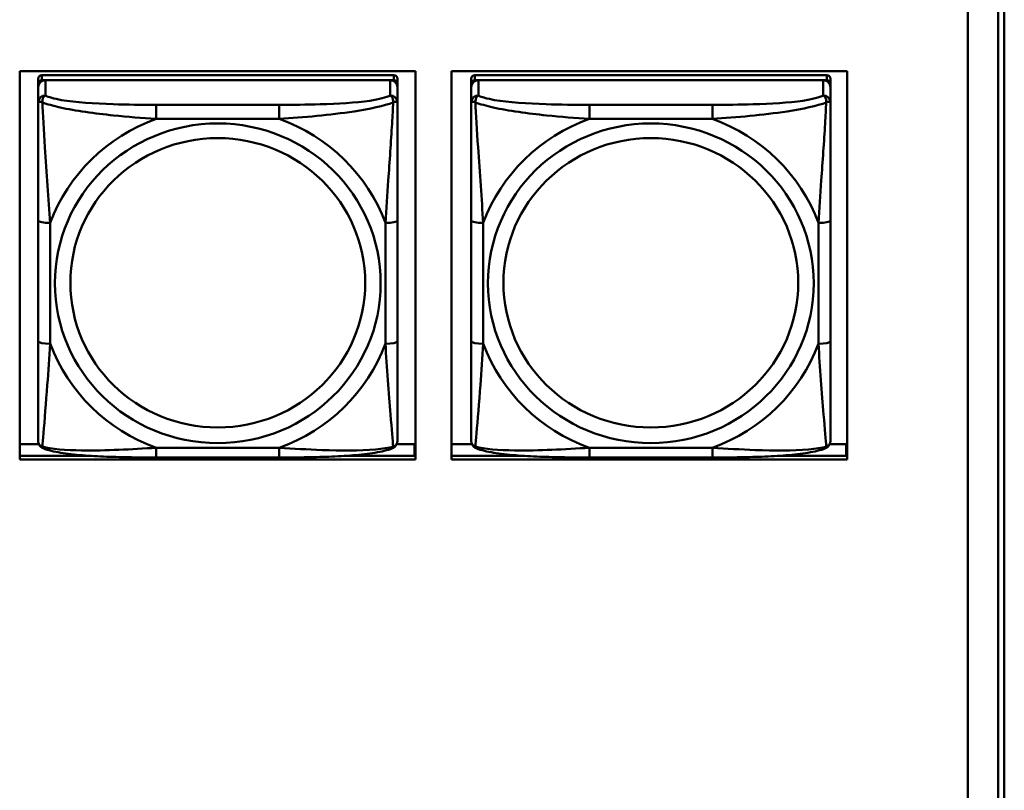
# Model space of a CAD drawing. Header units: inches. Extents: x 0.8 to 75.7, y -7.8 to 49.3.
# Tile 216 of 256: x 54.5 to 56.1, y 19 to 20.3. Entities that reach past the tile are written whole.
import ezdxf

# ---------------------------------------------------------------- set-up
doc = ezdxf.new("R2010")
doc.units = ezdxf.units.IN
doc.header["$MEASUREMENT"] = 0
doc.layers.add('Visible Edges(ROSSANSI)', color=7, linetype='Continuous', lineweight=50)
doc.layers.add('Visible Tangent Edges(ROSSANSI)', color=7, linetype='Continuous', lineweight=50)

msp = doc.modelspace()

# ---------------------------------------------------------------- linework, layer by layer
at = {"layer": 'Visible Edges(ROSSANSI)'}
for p, q in [((56.0803, 21.512), (56.0803, 16.5589)), ((56.1303, 16.5098), (56.1303, 21.4629)), ((56.1403, 21.4633), (56.1403, 16.5102)), ((54.5214, 19.531), (54.5214, 20.1697)), ((54.5214, 20.1697), (55.172, 20.1697)), ((54.5518, 20.1572), (54.5518, 20.149)), ((55.1365, 20.163), (54.5577, 20.163)), ((55.1424, 20.149), (55.1424, 20.1572)), ((55.172, 20.1697), (55.172, 19.531)), ((55.2314, 19.531), (55.2314, 20.1697)), ((55.2314, 20.1697), (55.882, 20.1697)), ((55.2638, 20.1572), (55.2638, 20.149)), ((55.8485, 20.163), (55.2697, 20.163)), ((55.8544, 20.149), (55.8544, 20.1572)), ((55.882, 20.1697), (55.882, 19.531)), ((54.5518, 20.1432), (54.5518, 20.149)), ((54.5518, 20.1432), (54.5518, 20.1183)), ((54.5577, 20.1548), (55.1365, 20.1548)), ((55.1306, 20.1548), (54.5636, 20.1548)), ((55.1424, 20.149), (55.1424, 20.1432)), ((55.1424, 20.1183), (55.1424, 20.1432)), ((55.2638, 20.1432), (55.2638, 20.149)), ((55.2638, 20.1432), (55.2638, 20.1183)), ((55.2697, 20.1548), (55.8485, 20.1548)), ((55.8426, 20.1548), (55.2756, 20.1548)), ((55.8544, 20.149), (55.8544, 20.1432)), ((55.8544, 20.1183), (55.8544, 20.1432)), ((54.5518, 19.9238), (54.5518, 19.7252)), ((55.1424, 19.7252), (55.1424, 19.9238)), ((55.2638, 19.9238), (55.2638, 19.7252)), ((55.8544, 19.7252), (55.8544, 19.9238)), ((54.5214, 19.5559), (54.5531, 19.5559)), ((55.1411, 19.5559), (55.1704, 19.5559)), ((55.1704, 19.5559), (55.1704, 19.5371)), ((55.172, 19.548), (55.1704, 19.548)), ((55.2314, 19.5559), (55.2651, 19.5559)), ((55.8531, 19.5559), (55.8804, 19.5559)), ((55.8804, 19.5559), (55.8804, 19.5371)), ((55.882, 19.548), (55.8804, 19.548)), ((54.5214, 19.5371), (54.6358, 19.5371)), ((55.172, 19.531), (54.5214, 19.531)), ((54.9483, 19.5343), (54.746, 19.5343)), ((55.0585, 19.5371), (55.172, 19.5371)), ((55.2314, 19.5371), (55.3478, 19.5371)), ((55.882, 19.531), (55.2314, 19.531)), ((55.6603, 19.5343), (55.458, 19.5343)), ((55.7705, 19.5371), (55.882, 19.5371))]:
    msp.add_line(p, q, dxfattribs=at)
for centre, major_axis, start_param, end_param in [((54.5577, 20.1572), (-0.00591, 0), 4.712389, 6.283185), ((55.1365, 20.1572), (0.00591, 0), 0, 1.570796), ((55.2697, 20.1572), (-0.00591, 0), 4.712389, 6.283185), ((55.8485, 20.1572), (0.00591, 0), 0, 1.570796), ((54.5636, 20.1432), (-0.0118, 0), 4.712389, 6.283185), ((54.5577, 20.149), (-0.00591, 0), 4.712389, 6.283185), ((55.1306, 20.1432), (0.0118, 0), 0, 1.570796), ((55.1365, 20.149), (0.00591, 0), 0, 1.570796), ((55.2756, 20.1432), (-0.0118, 0), 4.712389, 6.283185), ((55.2697, 20.149), (-0.00591, 0), 4.712389, 6.283185), ((55.8426, 20.1432), (0.0118, 0), 0, 1.570796), ((55.8485, 20.149), (0.00591, 0), 0, 1.570796)]:
    msp.add_ellipse(centre, major_axis=major_axis, ratio=0.981793, start_param=start_param, end_param=end_param, dxfattribs=at)
for points, knots in [([(54.5518, 20.1183), (54.5518, 20.1092), (54.5518, 20.0939), (54.5518, 20.0768), (54.5518, 20.0504), (54.5518, 20.0201), (54.5518, 19.9907), (54.5518, 19.9682), (54.5518, 19.9458), (54.5518, 19.9238)], [-0.7968224, -0.7968224, -0.7968224, -0.7968224, -0.6514613, -0.6514613, -0.6514613, -0.427691, -0.427691, -0.427691, -0.2569517, -0.2569517, -0.2569517, -0.2569517]), ([(55.1424, 19.9238), (55.1424, 19.9471), (55.1424, 19.9708), (55.1424, 19.9945), (55.1424, 20.0256), (55.1424, 20.0579), (55.1424, 20.0847), (55.1424, 20.0986), (55.1424, 20.1106), (55.1424, 20.1183)], [0.2569537, 0.2569537, 0.2569537, 0.2569537, 0.4371919, 0.4371919, 0.4371919, 0.6739428, 0.6739428, 0.6739428, 0.7963818, 0.7963818, 0.7963818, 0.7963818]), ([(55.2638, 20.1183), (55.2638, 20.1092), (55.2638, 20.0939), (55.2638, 20.0768), (55.2638, 20.0504), (55.2638, 20.0201), (55.2638, 19.9907), (55.2638, 19.9682), (55.2638, 19.9458), (55.2638, 19.9238)], [-0.7968224, -0.7968224, -0.7968224, -0.7968224, -0.6514613, -0.6514613, -0.6514613, -0.427691, -0.427691, -0.427691, -0.2569517, -0.2569517, -0.2569517, -0.2569517]), ([(55.8544, 19.9238), (55.8544, 19.9471), (55.8544, 19.9708), (55.8544, 19.9945), (55.8544, 20.0256), (55.8544, 20.0579), (55.8544, 20.0847), (55.8544, 20.0986), (55.8544, 20.1106), (55.8544, 20.1183)], [0.2569537, 0.2569537, 0.2569537, 0.2569537, 0.4371919, 0.4371919, 0.4371919, 0.6739428, 0.6739428, 0.6739428, 0.7963818, 0.7963818, 0.7963818, 0.7963818]), ([(54.5518, 19.7252), (54.5518, 19.702), (54.5518, 19.6786), (54.5518, 19.6564), (54.5518, 19.6273), (54.5518, 19.599), (54.5518, 19.5801), (54.5518, 19.5704), (54.5518, 19.5635), (54.5518, 19.5617)], [0.2569537, 0.2569537, 0.2569537, 0.2569537, 0.4371919, 0.4371919, 0.4371919, 0.6739428, 0.6739428, 0.6739428, 0.7963818, 0.7963818, 0.7963818, 0.7963818]), ([(55.1424, 19.5617), (55.1424, 19.5639), (55.1424, 19.5731), (55.1424, 19.5858), (55.1424, 19.6054), (55.1424, 19.6323), (55.1424, 19.66), (55.1424, 19.6811), (55.1424, 19.7032), (55.1424, 19.7252)], [-0.7968224, -0.7968224, -0.7968224, -0.7968224, -0.6514613, -0.6514613, -0.6514613, -0.427691, -0.427691, -0.427691, -0.2569517, -0.2569517, -0.2569517, -0.2569517]), ([(55.2638, 19.7252), (55.2638, 19.702), (55.2638, 19.6786), (55.2638, 19.6564), (55.2638, 19.6273), (55.2638, 19.599), (55.2638, 19.5801), (55.2638, 19.5704), (55.2638, 19.5635), (55.2638, 19.5617)], [0.2569537, 0.2569537, 0.2569537, 0.2569537, 0.4371919, 0.4371919, 0.4371919, 0.6739428, 0.6739428, 0.6739428, 0.7963818, 0.7963818, 0.7963818, 0.7963818]), ([(55.8544, 19.5617), (55.8544, 19.5639), (55.8544, 19.5731), (55.8544, 19.5858), (55.8544, 19.6054), (55.8544, 19.6323), (55.8544, 19.66), (55.8544, 19.6811), (55.8544, 19.7032), (55.8544, 19.7252)], [-0.7968224, -0.7968224, -0.7968224, -0.7968224, -0.6514613, -0.6514613, -0.6514613, -0.427691, -0.427691, -0.427691, -0.2569517, -0.2569517, -0.2569517, -0.2569517]), ([(54.5599, 19.5494), (54.5588, 19.5498), (54.5577, 19.5505), (54.5558, 19.552), (54.5549, 19.553), (54.5535, 19.5549), (54.553, 19.5559), (54.5523, 19.5578), (54.5521, 19.5587), (54.5519, 19.5603), (54.5518, 19.561), (54.5518, 19.5617)], [0.02510739, 0.02510739, 0.02510739, 0.02510739, 0.03073999, 0.03073999, 0.03637259, 0.03637259, 0.0420052, 0.0420052, 0.0476378, 0.0476378, 0.0532704, 0.0532704, 0.0532704, 0.0532704]), ([(55.1343, 19.5494), (55.1354, 19.5498), (55.1365, 19.5505), (55.1385, 19.552), (55.1393, 19.553), (55.1407, 19.5549), (55.1412, 19.5559), (55.1419, 19.5578), (55.1421, 19.5587), (55.1423, 19.5603), (55.1424, 19.561), (55.1424, 19.5617)], [0.02510739, 0.02510739, 0.02510739, 0.02510739, 0.03073999, 0.03073999, 0.03637259, 0.03637259, 0.0420052, 0.0420052, 0.0476378, 0.0476378, 0.0532704, 0.0532704, 0.0532704, 0.0532704]), ([(55.2719, 19.5494), (55.2708, 19.5498), (55.2697, 19.5505), (55.2678, 19.552), (55.2669, 19.553), (55.2655, 19.5549), (55.265, 19.5559), (55.2643, 19.5578), (55.2641, 19.5587), (55.2639, 19.5603), (55.2638, 19.561), (55.2638, 19.5617)], [0.02510739, 0.02510739, 0.02510739, 0.02510739, 0.03073999, 0.03073999, 0.03637259, 0.03637259, 0.0420052, 0.0420052, 0.0476378, 0.0476378, 0.0532704, 0.0532704, 0.0532704, 0.0532704]), ([(55.8463, 19.5494), (55.8474, 19.5498), (55.8485, 19.5505), (55.8505, 19.552), (55.8513, 19.553), (55.8527, 19.5549), (55.8532, 19.5559), (55.8539, 19.5578), (55.8541, 19.5587), (55.8543, 19.5603), (55.8544, 19.561), (55.8544, 19.5617)], [0.02510739, 0.02510739, 0.02510739, 0.02510739, 0.03073999, 0.03073999, 0.03637259, 0.03637259, 0.0420052, 0.0420052, 0.0476378, 0.0476378, 0.0532704, 0.0532704, 0.0532704, 0.0532704]), ([(54.746, 19.5343), (54.7324, 19.5343), (54.7188, 19.5343), (54.6915, 19.5347), (54.6779, 19.535), (54.651, 19.5361), (54.6377, 19.5368), (54.6121, 19.5389), (54.5999, 19.5403), (54.5778, 19.5439), (54.5683, 19.5459), (54.5599, 19.5494)], [0.2569517, 0.2569517, 0.2569517, 0.2569517, 0.3597049, 0.3597049, 0.4624581, 0.4624581, 0.5652112, 0.5652112, 0.6679644, 0.6679644, 0.7707176, 0.7707176, 0.7707176, 0.7707176]), ([(55.1343, 19.5494), (55.1259, 19.5459), (55.1164, 19.5439), (55.0944, 19.5403), (55.0822, 19.5389), (55.0565, 19.5368), (55.0432, 19.5361), (55.0164, 19.535), (55.0028, 19.5347), (54.9755, 19.5343), (54.9618, 19.5343), (54.9483, 19.5343)], [-0.7703505, -0.7703505, -0.7703505, -0.7703505, -0.6676711, -0.6676711, -0.5649918, -0.5649918, -0.4623124, -0.4623124, -0.3596331, -0.3596331, -0.2569537, -0.2569537, -0.2569537, -0.2569537]), ([(55.458, 19.5343), (55.4444, 19.5343), (55.4308, 19.5343), (55.4035, 19.5347), (55.3899, 19.535), (55.363, 19.5361), (55.3497, 19.5368), (55.3241, 19.5389), (55.3119, 19.5403), (55.2898, 19.5439), (55.2803, 19.5459), (55.2719, 19.5494)], [0.2569517, 0.2569517, 0.2569517, 0.2569517, 0.3597049, 0.3597049, 0.4624581, 0.4624581, 0.5652112, 0.5652112, 0.6679644, 0.6679644, 0.7707176, 0.7707176, 0.7707176, 0.7707176]), ([(55.8463, 19.5494), (55.8379, 19.5459), (55.8284, 19.5439), (55.8064, 19.5403), (55.7942, 19.5389), (55.7685, 19.5368), (55.7552, 19.5361), (55.7284, 19.535), (55.7148, 19.5347), (55.6875, 19.5343), (55.6738, 19.5343), (55.6603, 19.5343)], [-0.7703505, -0.7703505, -0.7703505, -0.7703505, -0.6676711, -0.6676711, -0.5649918, -0.5649918, -0.4623124, -0.4623124, -0.3596331, -0.3596331, -0.2569537, -0.2569537, -0.2569537, -0.2569537])]:
    msp.add_open_spline(points, degree=3, knots=knots, dxfattribs=at)
at = {"layer": 'Visible Tangent Edges(ROSSANSI)'}
for p, q in [((54.5577, 20.1548), (54.5577, 20.163)), ((55.1365, 20.163), (55.1365, 20.1548)), ((55.2697, 20.1548), (55.2697, 20.163)), ((55.8485, 20.163), (55.8485, 20.1548)), ((54.5636, 20.1299), (54.5636, 20.1548)), ((55.1306, 20.1548), (55.1306, 20.1299)), ((55.2756, 20.1299), (55.2756, 20.1548)), ((55.8426, 20.1548), (55.8426, 20.1299)), ((54.746, 20.1144), (54.746, 20.0914)), ((54.9483, 20.1144), (54.746, 20.1144)), ((54.9483, 20.1144), (54.9483, 20.0914)), ((55.458, 20.1144), (55.458, 20.0914)), ((55.6603, 20.1144), (55.458, 20.1144)), ((55.6603, 20.1144), (55.6603, 20.0914)), ((54.746, 20.0914), (54.9483, 20.0914)), ((55.458, 20.0914), (55.6603, 20.0914)), ((54.5715, 19.7215), (54.5715, 19.9201)), ((55.1227, 19.9201), (55.1227, 19.7215)), ((55.2835, 19.7215), (55.2835, 19.9201)), ((55.8347, 19.9201), (55.8347, 19.7215)), ((54.9483, 19.5502), (54.746, 19.5502)), ((54.746, 19.5343), (54.746, 19.5502)), ((54.9483, 19.5343), (54.9483, 19.5502)), ((55.6603, 19.5502), (55.458, 19.5502)), ((55.458, 19.5343), (55.458, 19.5502)), ((55.6603, 19.5343), (55.6603, 19.5502))]:
    msp.add_line(p, q, dxfattribs=at)
for centre, major_axis, ratio, start_param, end_param in [((54.5636, 20.1183), (-0.0118, 0), 0.981793, 4.712389, 6.283185), ((55.1306, 20.1183), (0.0118, 0), 0.981793, 0, 1.570796), ((55.2756, 20.1183), (-0.0118, 0), 0.981793, 4.712389, 6.283185), ((55.8426, 20.1183), (0.0118, 0), 0.981793, 0, 1.570796), ((54.8471, 19.8208), (-0.2936, 0), 0.981793, 5.064156, 5.931419), ((54.8471, 19.8208), (0.2936, 0), 0.981793, 0.351767, 1.21903), ((55.5591, 19.8208), (-0.2936, 0), 0.981793, 5.064156, 5.931419), ((55.5591, 19.8208), (0.2936, 0), 0.981793, 0.351767, 1.21903), ((54.5715, 19.9238), (-0.0197, 0), 0.189952, 0, 1.570796), ((55.1227, 19.9238), (0.0197, 0), 0.189952, 4.712389, 6.283185), ((55.2835, 19.9238), (-0.0197, 0), 0.189952, 0, 1.570796), ((55.8347, 19.9238), (0.0197, 0), 0.189952, 4.712389, 6.283185), ((54.5715, 19.7252), (-0.0197, 0), 0.189952, 0, 1.570796), ((54.8471, 19.8208), (-0.2936, 0), 0.981793, 0.351767, 1.21903), ((54.8471, 19.8208), (0.2936, 0), 0.981793, 5.064156, 5.931419), ((55.1227, 19.7252), (0.0197, 0), 0.189952, 4.712389, 6.283185), ((55.2835, 19.7252), (-0.0197, 0), 0.189952, 0, 1.570796), ((55.5591, 19.8208), (-0.2936, 0), 0.981793, 0.351767, 1.21903), ((55.5591, 19.8208), (0.2936, 0), 0.981793, 5.064156, 5.931419), ((55.8347, 19.7252), (0.0197, 0), 0.189952, 4.712389, 6.283185)]:
    msp.add_ellipse(centre, major_axis=major_axis, ratio=ratio, start_param=start_param, end_param=end_param, dxfattribs=at)
for centre, major_axis in [((54.8471, 19.8208), (-0.2678, 0)), ((55.5591, 19.8208), (-0.2678, 0)), ((54.8471, 19.8216), (-0.2424, 0)), ((55.5591, 19.8216), (-0.2424, 0))]:
    msp.add_ellipse(centre, major_axis=major_axis, ratio=0.981793, dxfattribs=at)
for points, knots in [([(54.5587, 20.1184), (54.5587, 20.1195), (54.5587, 20.1205), (54.559, 20.1225), (54.5592, 20.1235), (54.5596, 20.125), (54.5598, 20.1255), (54.5601, 20.1262), (54.5602, 20.1264), (54.5605, 20.127), (54.5608, 20.1273), (54.5613, 20.1281), (54.5617, 20.1285), (54.5626, 20.1293), (54.5631, 20.1296), (54.5636, 20.1299)], [-0.00023197, -0.00023197, -0.00023197, -0.00023197, 0.00913095, 0.00913095, 0.01983142, 0.01983142, 0.02651922, 0.02651922, 0.02986312, 0.02986312, 0.03521335, 0.03521335, 0.04377373, 0.04377373, 0.0532704, 0.0532704, 0.0532704, 0.0532704]), ([(54.746, 20.1144), (54.7223, 20.1144), (54.6983, 20.1146), (54.675, 20.1154), (54.6443, 20.1163), (54.6134, 20.1183), (54.5901, 20.1223), (54.5781, 20.1244), (54.5685, 20.127), (54.5636, 20.1299)], [0.2569537, 0.2569537, 0.2569537, 0.2569537, 0.4371919, 0.4371919, 0.4371919, 0.6739428, 0.6739428, 0.6739428, 0.7963818, 0.7963818, 0.7963818, 0.7963818]), ([(55.1306, 20.1299), (55.1248, 20.1264), (55.1124, 20.1234), (55.0971, 20.1212), (55.0737, 20.1178), (55.0446, 20.1161), (55.0155, 20.1152), (54.9933, 20.1146), (54.9707, 20.1144), (54.9483, 20.1144)], [-0.7968224, -0.7968224, -0.7968224, -0.7968224, -0.6514613, -0.6514613, -0.6514613, -0.427691, -0.427691, -0.427691, -0.2569517, -0.2569517, -0.2569517, -0.2569517]), ([(55.1306, 20.1299), (55.1311, 20.1296), (55.1316, 20.1293), (55.1325, 20.1285), (55.1329, 20.1281), (55.1335, 20.1273), (55.1337, 20.127), (55.134, 20.1264), (55.1341, 20.1262), (55.1344, 20.1255), (55.1346, 20.125), (55.1351, 20.1235), (55.1353, 20.1225), (55.1355, 20.1205), (55.1356, 20.1195), (55.1355, 20.1184)], [-0.0532704, -0.0532704, -0.0532704, -0.0532704, -0.04377373, -0.04377373, -0.03521335, -0.03521335, -0.02986312, -0.02986312, -0.02651922, -0.02651922, -0.01983142, -0.01983142, -0.00913095, -0.00913095, 0.00023197, 0.00023197, 0.00023197, 0.00023197]), ([(55.2707, 20.1184), (55.2707, 20.1195), (55.2707, 20.1205), (55.271, 20.1225), (55.2712, 20.1235), (55.2716, 20.125), (55.2718, 20.1255), (55.2721, 20.1262), (55.2722, 20.1264), (55.2725, 20.127), (55.2728, 20.1273), (55.2733, 20.1281), (55.2737, 20.1285), (55.2746, 20.1293), (55.2751, 20.1296), (55.2756, 20.1299)], [-0.00023197, -0.00023197, -0.00023197, -0.00023197, 0.00913095, 0.00913095, 0.01983142, 0.01983142, 0.02651922, 0.02651922, 0.02986312, 0.02986312, 0.03521335, 0.03521335, 0.04377373, 0.04377373, 0.0532704, 0.0532704, 0.0532704, 0.0532704]), ([(55.458, 20.1144), (55.4343, 20.1144), (55.4103, 20.1146), (55.387, 20.1154), (55.3563, 20.1163), (55.3254, 20.1183), (55.3021, 20.1223), (55.2901, 20.1244), (55.2805, 20.127), (55.2756, 20.1299)], [0.2569537, 0.2569537, 0.2569537, 0.2569537, 0.4371919, 0.4371919, 0.4371919, 0.6739428, 0.6739428, 0.6739428, 0.7963818, 0.7963818, 0.7963818, 0.7963818]), ([(55.8426, 20.1299), (55.8368, 20.1264), (55.8244, 20.1234), (55.8091, 20.1212), (55.7857, 20.1178), (55.7566, 20.1161), (55.7275, 20.1152), (55.7053, 20.1146), (55.6827, 20.1144), (55.6603, 20.1144)], [-0.7968224, -0.7968224, -0.7968224, -0.7968224, -0.6514613, -0.6514613, -0.6514613, -0.427691, -0.427691, -0.427691, -0.2569517, -0.2569517, -0.2569517, -0.2569517]), ([(55.8426, 20.1299), (55.8431, 20.1296), (55.8436, 20.1293), (55.8445, 20.1285), (55.8449, 20.1281), (55.8455, 20.1273), (55.8457, 20.127), (55.846, 20.1264), (55.8461, 20.1262), (55.8464, 20.1255), (55.8466, 20.125), (55.8471, 20.1235), (55.8473, 20.1225), (55.8475, 20.1205), (55.8476, 20.1195), (55.8475, 20.1184)], [-0.0532704, -0.0532704, -0.0532704, -0.0532704, -0.04377373, -0.04377373, -0.03521335, -0.03521335, -0.02986312, -0.02986312, -0.02651922, -0.02651922, -0.01983142, -0.01983142, -0.00913095, -0.00913095, 0.00023197, 0.00023197, 0.00023197, 0.00023197]), ([(54.5518, 20.1183), (54.5518, 20.1186), (54.5519, 20.1188), (54.5522, 20.1191), (54.5523, 20.1193), (54.5527, 20.1194), (54.5529, 20.1195), (54.5532, 20.1195), (54.5533, 20.1195), (54.5537, 20.1195), (54.5541, 20.1195), (54.555, 20.1194), (54.5556, 20.1193), (54.5571, 20.1189), (54.5578, 20.1187), (54.5587, 20.1184)], [-0.0532704, -0.0532704, -0.0532704, -0.0532704, -0.04377373, -0.04377373, -0.03521335, -0.03521335, -0.02986312, -0.02986312, -0.02651922, -0.02651922, -0.01983142, -0.01983142, -0.00913095, -0.00913095, 0.00023197, 0.00023197, 0.00023197, 0.00023197]), ([(54.5587, 20.1184), (54.5663, 20.1155), (54.5764, 20.1126), (54.6134, 20.1044), (54.6451, 20.1001), (54.6994, 20.0946), (54.7226, 20.0927), (54.746, 20.0914)], [-0.7478145, -0.7478145, -0.7478145, -0.7478145, -0.6493253, -0.6493253, -0.427691, -0.427691, -0.2569537, -0.2569537, -0.2569537, -0.2569537]), ([(54.5715, 19.9201), (54.5691, 19.9598), (54.5658, 20.002), (54.5612, 20.0719), (54.5596, 20.0994), (54.5587, 20.1184)], [0.2569517, 0.2569517, 0.2569517, 0.2569517, 0.5559983, 0.5559983, 0.7482818, 0.7482818, 0.7482818, 0.7482818]), ([(54.9483, 20.0914), (54.9887, 20.0937), (55.0311, 20.0975), (55.0968, 20.1075), (55.1212, 20.1126), (55.1355, 20.1184)], [0.2569517, 0.2569517, 0.2569517, 0.2569517, 0.5559983, 0.5559983, 0.7482818, 0.7482818, 0.7482818, 0.7482818]), ([(55.1355, 20.1184), (55.135, 20.1084), (55.1344, 20.0963), (55.1319, 20.0542), (55.1296, 20.0211), (55.1257, 19.966), (55.1241, 19.943), (55.1227, 19.9201)], [-0.7478145, -0.7478145, -0.7478145, -0.7478145, -0.6493253, -0.6493253, -0.427691, -0.427691, -0.2569537, -0.2569537, -0.2569537, -0.2569537]), ([(55.1355, 20.1184), (55.1364, 20.1187), (55.1371, 20.1189), (55.1386, 20.1193), (55.1392, 20.1194), (55.1402, 20.1195), (55.1405, 20.1195), (55.1409, 20.1195), (55.141, 20.1195), (55.1413, 20.1195), (55.1415, 20.1194), (55.1419, 20.1193), (55.1421, 20.1191), (55.1423, 20.1188), (55.1424, 20.1186), (55.1424, 20.1183)], [-0.00023197, -0.00023197, -0.00023197, -0.00023197, 0.00913095, 0.00913095, 0.01983142, 0.01983142, 0.02651922, 0.02651922, 0.02986312, 0.02986312, 0.03521335, 0.03521335, 0.04377373, 0.04377373, 0.0532704, 0.0532704, 0.0532704, 0.0532704]), ([(55.2638, 20.1183), (55.2638, 20.1186), (55.2639, 20.1188), (55.2642, 20.1191), (55.2643, 20.1193), (55.2647, 20.1194), (55.2649, 20.1195), (55.2652, 20.1195), (55.2653, 20.1195), (55.2657, 20.1195), (55.2661, 20.1195), (55.267, 20.1194), (55.2676, 20.1193), (55.2691, 20.1189), (55.2698, 20.1187), (55.2707, 20.1184)], [-0.0532704, -0.0532704, -0.0532704, -0.0532704, -0.04377373, -0.04377373, -0.03521335, -0.03521335, -0.02986312, -0.02986312, -0.02651922, -0.02651922, -0.01983142, -0.01983142, -0.00913095, -0.00913095, 0.00023197, 0.00023197, 0.00023197, 0.00023197]), ([(55.2707, 20.1184), (55.2783, 20.1155), (55.2884, 20.1126), (55.3254, 20.1044), (55.3571, 20.1001), (55.4114, 20.0946), (55.4346, 20.0927), (55.458, 20.0914)], [-0.7478145, -0.7478145, -0.7478145, -0.7478145, -0.6493253, -0.6493253, -0.427691, -0.427691, -0.2569537, -0.2569537, -0.2569537, -0.2569537]), ([(55.2835, 19.9201), (55.2811, 19.9598), (55.2778, 20.002), (55.2732, 20.0719), (55.2716, 20.0994), (55.2707, 20.1184)], [0.2569517, 0.2569517, 0.2569517, 0.2569517, 0.5559983, 0.5559983, 0.7482818, 0.7482818, 0.7482818, 0.7482818]), ([(55.6603, 20.0914), (55.7007, 20.0937), (55.7431, 20.0975), (55.8088, 20.1075), (55.8332, 20.1126), (55.8475, 20.1184)], [0.2569517, 0.2569517, 0.2569517, 0.2569517, 0.5559983, 0.5559983, 0.7482818, 0.7482818, 0.7482818, 0.7482818]), ([(55.8475, 20.1184), (55.847, 20.1084), (55.8464, 20.0963), (55.8439, 20.0542), (55.8416, 20.0211), (55.8377, 19.966), (55.8361, 19.943), (55.8347, 19.9201)], [-0.7478145, -0.7478145, -0.7478145, -0.7478145, -0.6493253, -0.6493253, -0.427691, -0.427691, -0.2569537, -0.2569537, -0.2569537, -0.2569537]), ([(55.8475, 20.1184), (55.8484, 20.1187), (55.8491, 20.1189), (55.8506, 20.1193), (55.8512, 20.1194), (55.8522, 20.1195), (55.8525, 20.1195), (55.8529, 20.1195), (55.853, 20.1195), (55.8533, 20.1195), (55.8535, 20.1194), (55.8539, 20.1193), (55.8541, 20.1191), (55.8543, 20.1188), (55.8544, 20.1186), (55.8544, 20.1183)], [-0.00023197, -0.00023197, -0.00023197, -0.00023197, 0.00913095, 0.00913095, 0.01983142, 0.01983142, 0.02651922, 0.02651922, 0.02986312, 0.02986312, 0.03521335, 0.03521335, 0.04377373, 0.04377373, 0.0532704, 0.0532704, 0.0532704, 0.0532704]), ([(54.5587, 19.5521), (54.5592, 19.5571), (54.5598, 19.5647), (54.5623, 19.5953), (54.5646, 19.6244), (54.5685, 19.6759), (54.5701, 19.6985), (54.5715, 19.7215)], [-0.7478145, -0.7478145, -0.7478145, -0.7478145, -0.6493253, -0.6493253, -0.427691, -0.427691, -0.2569537, -0.2569537, -0.2569537, -0.2569537]), ([(55.1227, 19.7215), (55.1251, 19.6817), (55.1284, 19.6407), (55.133, 19.5817), (55.1346, 19.5613), (55.1355, 19.5521)], [0.2569517, 0.2569517, 0.2569517, 0.2569517, 0.5559983, 0.5559983, 0.7482818, 0.7482818, 0.7482818, 0.7482818]), ([(55.2707, 19.5521), (55.2712, 19.5571), (55.2718, 19.5647), (55.2743, 19.5953), (55.2766, 19.6244), (55.2805, 19.6759), (55.2821, 19.6985), (55.2835, 19.7215)], [-0.7478145, -0.7478145, -0.7478145, -0.7478145, -0.6493253, -0.6493253, -0.427691, -0.427691, -0.2569537, -0.2569537, -0.2569537, -0.2569537]), ([(55.8347, 19.7215), (55.8371, 19.6817), (55.8404, 19.6407), (55.845, 19.5817), (55.8466, 19.5613), (55.8475, 19.5521)], [0.2569517, 0.2569517, 0.2569517, 0.2569517, 0.5559983, 0.5559983, 0.7482818, 0.7482818, 0.7482818, 0.7482818]), ([(54.5587, 19.5521), (54.5578, 19.5523), (54.5571, 19.5526), (54.5556, 19.5535), (54.555, 19.554), (54.5541, 19.555), (54.5537, 19.5554), (54.5533, 19.556), (54.5532, 19.5562), (54.5529, 19.5568), (54.5527, 19.5571), (54.5523, 19.5581), (54.5522, 19.5587), (54.5519, 19.5601), (54.5518, 19.5609), (54.5518, 19.5617)], [-0.00023197, -0.00023197, -0.00023197, -0.00023197, 0.00913095, 0.00913095, 0.01983142, 0.01983142, 0.02651922, 0.02651922, 0.02986312, 0.02986312, 0.03521335, 0.03521335, 0.04377373, 0.04377373, 0.0532704, 0.0532704, 0.0532704, 0.0532704]), ([(55.1424, 19.5617), (55.1424, 19.5609), (55.1423, 19.5601), (55.1421, 19.5587), (55.1419, 19.5581), (55.1415, 19.5571), (55.1413, 19.5568), (55.141, 19.5562), (55.1409, 19.556), (55.1405, 19.5554), (55.1402, 19.555), (55.1392, 19.554), (55.1386, 19.5535), (55.1371, 19.5526), (55.1364, 19.5523), (55.1355, 19.5521)], [-0.0532704, -0.0532704, -0.0532704, -0.0532704, -0.04377373, -0.04377373, -0.03521335, -0.03521335, -0.02986312, -0.02986312, -0.02651922, -0.02651922, -0.01983142, -0.01983142, -0.00913095, -0.00913095, 0.00023197, 0.00023197, 0.00023197, 0.00023197]), ([(55.2707, 19.5521), (55.2698, 19.5523), (55.2691, 19.5526), (55.2676, 19.5535), (55.267, 19.554), (55.2661, 19.555), (55.2657, 19.5554), (55.2653, 19.556), (55.2652, 19.5562), (55.2649, 19.5568), (55.2647, 19.5571), (55.2643, 19.5581), (55.2642, 19.5587), (55.2639, 19.5601), (55.2638, 19.5609), (55.2638, 19.5617)], [-0.00023197, -0.00023197, -0.00023197, -0.00023197, 0.00913095, 0.00913095, 0.01983142, 0.01983142, 0.02651922, 0.02651922, 0.02986312, 0.02986312, 0.03521335, 0.03521335, 0.04377373, 0.04377373, 0.0532704, 0.0532704, 0.0532704, 0.0532704]), ([(55.8544, 19.5617), (55.8544, 19.5609), (55.8543, 19.5601), (55.8541, 19.5587), (55.8539, 19.5581), (55.8535, 19.5571), (55.8533, 19.5568), (55.853, 19.5562), (55.8529, 19.556), (55.8525, 19.5554), (55.8522, 19.555), (55.8512, 19.554), (55.8506, 19.5535), (55.8491, 19.5526), (55.8484, 19.5523), (55.8475, 19.5521)], [-0.0532704, -0.0532704, -0.0532704, -0.0532704, -0.04377373, -0.04377373, -0.03521335, -0.03521335, -0.02986312, -0.02986312, -0.02651922, -0.02651922, -0.01983142, -0.01983142, -0.00913095, -0.00913095, 0.00023197, 0.00023197, 0.00023197, 0.00023197]), ([(54.5599, 19.5494), (54.5597, 19.5495), (54.5596, 19.5496), (54.5592, 19.5499), (54.559, 19.5502), (54.5587, 19.551), (54.5587, 19.5515), (54.5587, 19.5521)], [-0.02510739, -0.02510739, -0.02510739, -0.02510739, -0.01983142, -0.01983142, -0.00913095, -0.00913095, 0.00023197, 0.00023197, 0.00023197, 0.00023197]), ([(54.746, 19.5502), (54.7055, 19.5478), (54.6631, 19.5452), (54.5975, 19.5462), (54.573, 19.5481), (54.5587, 19.5521)], [0.2569517, 0.2569517, 0.2569517, 0.2569517, 0.5559983, 0.5559983, 0.7482818, 0.7482818, 0.7482818, 0.7482818]), ([(55.1355, 19.5521), (55.1279, 19.5501), (55.1179, 19.5485), (55.0808, 19.5452), (55.0491, 19.5454), (54.9949, 19.5474), (54.9716, 19.5488), (54.9483, 19.5502)], [-0.7478145, -0.7478145, -0.7478145, -0.7478145, -0.6493253, -0.6493253, -0.427691, -0.427691, -0.2569537, -0.2569537, -0.2569537, -0.2569537]), ([(55.1355, 19.5521), (55.1356, 19.5515), (55.1355, 19.551), (55.1353, 19.5502), (55.1351, 19.5499), (55.1347, 19.5496), (55.1345, 19.5495), (55.1343, 19.5494)], [-0.00023197, -0.00023197, -0.00023197, -0.00023197, 0.00913095, 0.00913095, 0.01983142, 0.01983142, 0.02510739, 0.02510739, 0.02510739, 0.02510739]), ([(55.2719, 19.5494), (55.2717, 19.5495), (55.2716, 19.5496), (55.2712, 19.5499), (55.271, 19.5502), (55.2707, 19.551), (55.2707, 19.5515), (55.2707, 19.5521)], [-0.02510739, -0.02510739, -0.02510739, -0.02510739, -0.01983142, -0.01983142, -0.00913095, -0.00913095, 0.00023197, 0.00023197, 0.00023197, 0.00023197]), ([(55.458, 19.5502), (55.4175, 19.5478), (55.3751, 19.5452), (55.3095, 19.5462), (55.285, 19.5481), (55.2707, 19.5521)], [0.2569517, 0.2569517, 0.2569517, 0.2569517, 0.5559983, 0.5559983, 0.7482818, 0.7482818, 0.7482818, 0.7482818]), ([(55.8475, 19.5521), (55.8399, 19.5501), (55.8299, 19.5485), (55.7928, 19.5452), (55.7611, 19.5454), (55.7069, 19.5474), (55.6836, 19.5488), (55.6603, 19.5502)], [-0.7478145, -0.7478145, -0.7478145, -0.7478145, -0.6493253, -0.6493253, -0.427691, -0.427691, -0.2569537, -0.2569537, -0.2569537, -0.2569537]), ([(55.8475, 19.5521), (55.8476, 19.5515), (55.8475, 19.551), (55.8473, 19.5502), (55.8471, 19.5499), (55.8467, 19.5496), (55.8465, 19.5495), (55.8463, 19.5494)], [-0.00023197, -0.00023197, -0.00023197, -0.00023197, 0.00913095, 0.00913095, 0.01983142, 0.01983142, 0.02510739, 0.02510739, 0.02510739, 0.02510739])]:
    msp.add_open_spline(points, degree=3, knots=knots, dxfattribs=at)

doc.saveas('drawing.dxf')
